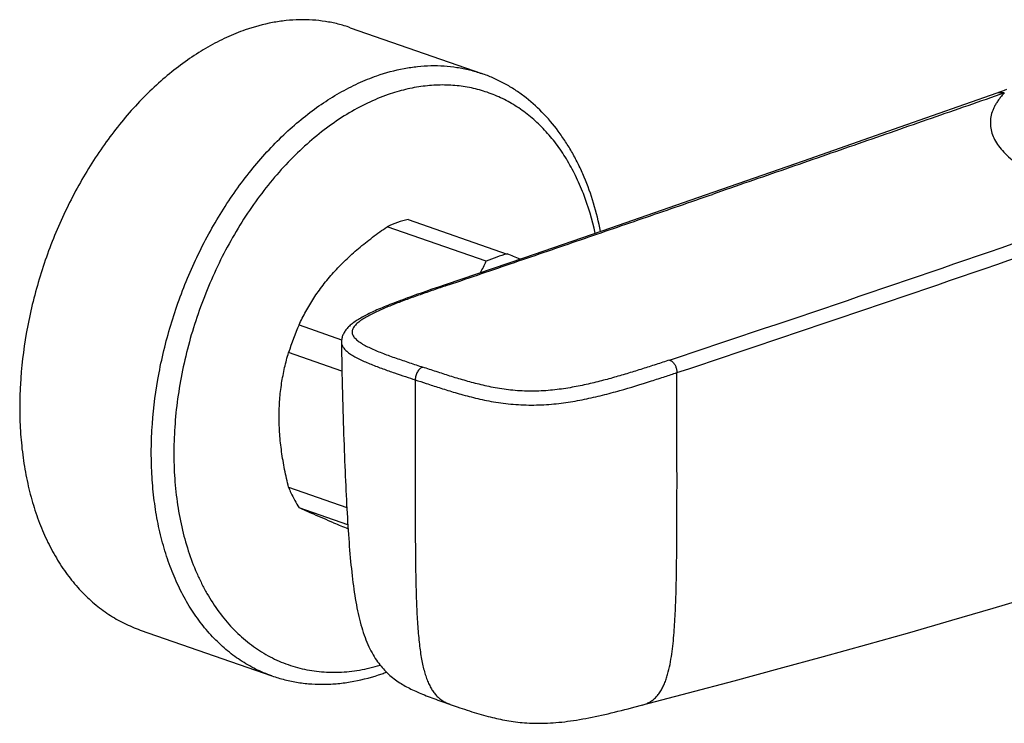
# Model space of a CAD drawing. Header units: millimetres. Extents: x 86 to 572, y -44 to 311.
# Tile 7 of 11: x 360 to 453, y 18 to 84. Entities that reach past the tile are written whole.
import ezdxf

# ---------------------------------------------------------------- set-up
doc = ezdxf.new("R2010")
doc.units = ezdxf.units.MM
doc.header["$LTSCALE"] = 30.734
doc.layers.get('0').update_dxf_attribs({"linetype": 'CONTINUOUS'})

msp = doc.modelspace()

# ---------------------------------------------------------------- linework, layer by layer
at = {"color": 7, "linetype": 'CONTINUOUS'}
for p, q in [((391.254, 83.5), (403.628, 79.187)), ((452.221, 77.393), (452.059, 77.331)), ((452.395, 77.46), (452.221, 77.393)), ((452.583, 77.531), (452.395, 77.46)), ((452.764, 77.599), (452.583, 77.531)), ((452.958, 77.67), (452.764, 77.599)), ((396.689, 65.461), (406.011, 62.212)), ((404.042, 61.526), (394.72, 64.775)), ((400.172, 59.313), (399.54, 59.098)), ((398.938, 58.892), (398.373, 58.697)), ((399.54, 59.098), (398.938, 58.892)), ((386.436, 55.548), (390.442, 54.151)), ((390.427, 53.952), (390.427, 53.913)), ((390.47, 51.195), (385.451, 52.944)), ((385.451, 40.265), (390.929, 38.356)), ((391.022, 36.749), (386.436, 38.348)), ((371.505, 26.844), (383.879, 22.53)), ((400.065, 20.055), (400.852, 19.78)), ((400.852, 19.78), (401.318, 19.618))]:
    msp.add_line(p, q, dxfattribs=at)
for points in [[(452.069, 77.325), (442.944, 74.139), (433.846, 70.959), (424.624, 67.743), (415.731, 64.656), (407.627, 61.862), (400.172, 59.313)], [(398.373, 58.697), (398.103, 58.603), (397.84, 58.511), (397.585, 58.422), (397.337, 58.334), (397.095, 58.247), (396.858, 58.163), (396.628, 58.079), (396.403, 57.997), (396.184, 57.916), (395.97, 57.836), (395.761, 57.758), (395.556, 57.68), (395.357, 57.603), (395.162, 57.527), (394.972, 57.452), (394.787, 57.378), (394.605, 57.305), (394.428, 57.232), (394.256, 57.16), (394.087, 57.089), (393.923, 57.018), (393.762, 56.947), (393.605, 56.878), (393.453, 56.808), (393.304, 56.739), (393.158, 56.67), (393.017, 56.601), (392.878, 56.533), (392.744, 56.464), (392.613, 56.396), (392.485, 56.327), (392.361, 56.259), (392.241, 56.191), (392.125, 56.123), (392.013, 56.054), (391.905, 55.986), (391.8, 55.918), (391.7, 55.85), (391.603, 55.781), (391.51, 55.713), (391.421, 55.644), (391.336, 55.575), (391.254, 55.505), (391.176, 55.435), (391.102, 55.364), (391.032, 55.292), (390.965, 55.22), (390.902, 55.147), (390.843, 55.072), (390.787, 54.997), (390.735, 54.92), (390.687, 54.842), (390.643, 54.764), (390.603, 54.684), (390.566, 54.603), (390.534, 54.522), (390.506, 54.441), (390.483, 54.359), (390.463, 54.276), (390.448, 54.195), (390.437, 54.113), (390.43, 54.032), (390.427, 53.952)], [(390.428, 53.915), (390.433, 53.496), (390.442, 52.846), (390.452, 52.207), (390.463, 51.578), (390.475, 50.958), (390.488, 50.348), (390.502, 49.748), (390.516, 49.158), (390.531, 48.576), (390.547, 48.004), (390.563, 47.441), (390.579, 46.887), (390.596, 46.341), (390.614, 45.804), (390.631, 45.275), (390.649, 44.754), (390.668, 44.241), (390.687, 43.735), (390.706, 43.238), (390.725, 42.748), (390.745, 42.266), (390.764, 41.791), (390.785, 41.323), (390.805, 40.862), (390.826, 40.407), (390.847, 39.96), (390.869, 39.52), (390.89, 39.086), (390.913, 38.658), (390.935, 38.237), (390.959, 37.822), (390.982, 37.413), (391.006, 37.011), (391.031, 36.614), (391.056, 36.223), (391.082, 35.838), (391.109, 35.458), (391.136, 35.084), (391.164, 34.716), (391.193, 34.353), (391.223, 33.995), (391.254, 33.642), (391.286, 33.295), (391.319, 32.952), (391.354, 32.615), (391.389, 32.282), (391.426, 31.955), (391.465, 31.632), (391.504, 31.314), (391.546, 31.001), (391.589, 30.692), (391.633, 30.389), (391.679, 30.089), (391.728, 29.795), (391.778, 29.505), (391.83, 29.22), (391.884, 28.939), (391.94, 28.663), (391.998, 28.391), (392.059, 28.123), (392.123, 27.86), (392.189, 27.601), (392.257, 27.346), (392.329, 27.095), (392.404, 26.849), (392.481, 26.607), (392.561, 26.371), (392.645, 26.14), (392.731, 25.914), (392.82, 25.694), (392.911, 25.481), (393.005, 25.273), (393.102, 25.072), (393.2, 24.877), (393.301, 24.69), (393.403, 24.51), (393.506, 24.337), (393.61, 24.172), (393.715, 24.013), (393.821, 23.86), (393.928, 23.714), (394.036, 23.573), (394.145, 23.437), (394.257, 23.305), (394.37, 23.177), (394.486, 23.053), (394.604, 22.931), (394.726, 22.811), (394.851, 22.694), (394.978, 22.58), (395.108, 22.47), (395.24, 22.363), (395.373, 22.259), (395.506, 22.16), (395.64, 22.064), (395.773, 21.973), (395.905, 21.886), (396.036, 21.804), (396.164, 21.726), (396.292, 21.65), (396.421, 21.577), (396.551, 21.505), (396.684, 21.435), (396.82, 21.364), (396.96, 21.294), (397.104, 21.224), (397.253, 21.154), (397.405, 21.084), (397.561, 21.014), (397.721, 20.944), (397.885, 20.875), (398.053, 20.805), (398.224, 20.736), (398.399, 20.666), (398.576, 20.598), (398.755, 20.529), (398.937, 20.461), (399.121, 20.393), (399.307, 20.325), (399.495, 20.257), (399.684, 20.189), (400.065, 20.055)], [(423.065, 20.928), (427.359, 22.07), (431.589, 23.21), (435.752, 24.348), (439.848, 25.486), (443.875, 26.623), (447.831, 27.76), (451.715, 28.897), (455.527, 30.033), (459.266, 31.17), (462.931, 32.307), (466.523, 33.445), (470.04, 34.582), (473.483, 35.719), (476.602, 36.772)], [(401.318, 19.618), (401.549, 19.539), (401.778, 19.461), (402.007, 19.384), (402.234, 19.309), (402.459, 19.235), (402.684, 19.163), (402.908, 19.093), (403.13, 19.025), (403.35, 18.959), (403.569, 18.895), (403.786, 18.834), (404, 18.775), (404.21, 18.719), (404.415, 18.666), (404.616, 18.617), (404.811, 18.57), (405.004, 18.526), (405.195, 18.484), (405.387, 18.443), (405.582, 18.405), (405.779, 18.367), (405.978, 18.332), (406.179, 18.298), (406.383, 18.266), (406.589, 18.236), (406.797, 18.208), (407.008, 18.182), (407.22, 18.159), (407.435, 18.138), (407.653, 18.12), (407.875, 18.104), (408.1, 18.091), (408.331, 18.081), (408.566, 18.073), (408.806, 18.069), (409.051, 18.068), (409.3, 18.071), (409.554, 18.077), (409.811, 18.086), (410.072, 18.1), (410.336, 18.117), (410.602, 18.137), (410.872, 18.162), (411.144, 18.189), (411.419, 18.221), (411.696, 18.256), (411.976, 18.294), (412.258, 18.335), (412.542, 18.379), (412.827, 18.427), (413.115, 18.477), (413.404, 18.53), (413.696, 18.586), (413.99, 18.644), (414.286, 18.705), (414.585, 18.769), (414.886, 18.835), (415.19, 18.903), (415.497, 18.974), (415.806, 19.047), (416.118, 19.122), (416.434, 19.199), (416.753, 19.279), (417.07, 19.359), (417.391, 19.441), (417.716, 19.525), (418.05, 19.611), (423.065, 20.928)]]:
    msp.add_lwpolyline(points, dxfattribs=at)
for centre, radius, start, end in [((399.2, 55.16), 10.607, 109.24334, 114.98584), ((398.854, 56.179), 9.532, 103.13088, 109.29687), ((408.223, 52.769), 9.699, 103.18406, 109.2437), ((207.399, -438.291), 538.47, 68.21602, 68.35569), ((384.384, 70.757), 21.717, 331.66989, 334.84587), ((408.596, 51.73), 10.803, 109.29532, 114.93386), ((408.406, 45.752), 24.055, 155.96902, 162.60249), ((473.014, 237.095), 216.814, 247.39861, 247.78682), ((387.752, 41.362), 19.732, 289.21829, 290.48481)]:
    msp.add_arc(centre, radius, start, end, dxfattribs=at)
at = {"color": 9, "linetype": 'CONTINUOUS'}
for centre, radius, start, end in [((-439.497, 2646.011), 2732.87, 288.359105, 289.148388), ((-441.715, 2653.253), 2741.789, 288.361466, 289.148323), ((400.314, 58.896), 0.441, 107.87662, 108.79375)]:
    msp.add_arc(centre, radius, start, end, dxfattribs=at)
at = {"color": 7, "linetype": 'CONTINUOUS'}
for points, knots in [([(391.254, 83.5), (390.875, 83.632), (390.103, 83.863), (388.914, 84.102), (387.697, 84.235), (386.458, 84.261), (385.2, 84.18), (383.486, 83.927), (382.214, 83.581), (381.379, 83.29)], [0, 0, 0, 0, 0.119638, 0.239833, 0.361123, 0.484019, 0.608988, 0.736445, 1, 1, 1, 1]), ([(381.379, 83.29), (380.782, 83.082), (379.587, 82.597), (377.838, 81.694), (376.114, 80.609), (374.428, 79.349), (372.789, 77.923), (371.21, 76.341), (369.701, 74.613), (367.779, 72.111), (365.62, 68.691), (363.48, 64.261), (361.825, 59.583), (360.7, 54.787), (360.226, 50.761), (360.142, 47.597), (360.226, 45.296), (360.455, 43.062), (360.828, 40.911), (361.342, 38.857), (361.995, 36.915), (362.781, 35.098), (363.696, 33.418), (364.734, 31.887), (365.887, 30.516), (367.149, 29.315), (368.51, 28.292), (369.962, 27.455), (370.985, 27.025), (371.505, 26.844)], [0, 0, 0, 0, 0.027473, 0.055926, 0.085386, 0.11585, 0.147288, 0.179651, 0.212864, 0.246841, 0.316625, 0.38808, 0.460137, 0.531685, 0.60165, 0.635746, 0.669096, 0.701608, 0.733208, 0.763839, 0.79347, 0.822093, 0.849729, 0.876431, 0.902283, 0.927403, 0.951942, 0.976075, 1, 1, 1, 1]), ([(414.798, 64.334), (414.622, 65.226), (414.195, 66.962), (413.451, 69.048), (412.74, 70.614), (412.156, 71.724), (411.518, 72.778), (410.605, 74.091), (409.335, 75.583), (407.885, 76.864), (406.642, 77.732), (405.674, 78.302), (404.67, 78.793), (403.978, 79.065), (403.628, 79.187)], [0, 0, 0, 0, 0.140177, 0.275225, 0.340871, 0.40529, 0.468533, 0.530666, 0.651872, 0.769784, 0.827851, 0.88548, 0.942815, 1, 1, 1, 1]), ([(452.766, 77.357), (450.477, 76.561), (445.901, 74.968), (439.037, 72.58), (432.174, 70.196), (427.597, 68.612), (425.309, 67.821)], [0, 0, 0, 0, 0.250107, 0.500125, 0.750084, 1, 1, 1, 1]), ([(452.77, 77.361), (452.682, 77.265), (452.554, 77.119), (452.391, 76.922), (452.239, 76.727), (452.065, 76.481), (451.884, 76.181), (451.735, 75.878), (451.581, 75.477), (451.462, 74.966), (451.443, 74.343), (451.545, 73.721), (451.771, 73.105), (452.121, 72.5), (452.593, 71.907), (453.18, 71.329), (453.879, 70.767), (454.686, 70.221), (455.598, 69.696), (456.428, 69.285), (457.141, 68.967), (457.709, 68.731), (458.3, 68.502), (458.704, 68.357), (458.909, 68.284)], [0, 0, 0, 0, 0.028972, 0.043157, 0.057094, 0.084137, 0.110113, 0.135098, 0.159255, 0.205789, 0.251307, 0.297331, 0.345353, 0.396749, 0.452601, 0.513582, 0.580098, 0.65234, 0.730447, 0.814456, 0.858695, 0.904395, 0.951523, 1, 1, 1, 1]), ([(452.767, 77.357), (452.708, 77.361), (452.589, 77.371), (452.412, 77.382), (452.236, 77.378), (452.12, 77.354), (452.066, 77.333)], [0, 0, 0, 0, 0.253345, 0.505526, 0.755078, 1, 1, 1, 1]), ([(400.49, 59.308), (402.559, 60.011), (406.697, 61.421), (411.867, 63.192), (416.003, 64.613), (420.142, 66.035), (423.245, 67.105), (425.314, 67.819)], [0, 0, 0, 0, 0.249822, 0.499733, 0.624743, 0.749809, 1, 1, 1, 1]), ([(389.688, 60.472), (390.046, 60.871), (390.802, 61.651), (392.027, 62.751), (393.338, 63.796), (394.253, 64.454), (394.72, 64.775)], [0, 0, 0, 0, 0.242295, 0.490767, 0.743827, 1, 1, 1, 1]), ([(386.436, 55.548), (386.635, 55.972), (387.067, 56.822), (387.816, 58.07), (388.687, 59.3), (389.341, 60.085), (389.688, 60.472)], [0, 0, 0, 0, 0.237424, 0.482731, 0.736842, 1, 1, 1, 1]), ([(384.561, 46.915), (384.561, 47.447), (384.601, 48.497), (384.779, 50.039), (385.062, 51.52), (385.313, 52.477), (385.451, 52.944)], [0, 0, 0, 0, 0.26124, 0.514834, 0.760857, 1, 1, 1, 1]), ([(385.451, 40.265), (385.316, 40.82), (385.068, 41.93), (384.784, 43.602), (384.604, 45.264), (384.561, 46.368), (384.561, 46.915)], [0, 0, 0, 0, 0.254769, 0.507251, 0.756147, 1, 1, 1, 1]), ([(385.451, 40.265), (385.52, 40.094), (385.803, 39.432), (386.146, 38.796), (386.436, 38.348)], [0, 0, 0, 0, 0.257085, 1, 1, 1, 1]), ([(389.688, 36.932), (389.064, 37.192), (387.975, 37.653), (386.895, 38.135), (386.436, 38.348)], [0, 0, 0, 0, 0.571564, 1, 1, 1, 1]), ([(383.879, 22.53), (384.281, 22.39), (385.1, 22.146), (386.36, 21.892), (387.645, 21.751), (388.951, 21.723), (390.271, 21.807), (392.058, 22.069), (393.381, 22.428), (394.248, 22.73)], [0, 0, 0, 0, 0.120899, 0.242212, 0.364346, 0.487693, 0.612626, 0.739486, 1, 1, 1, 1])]:
    msp.add_open_spline(points, degree=3, knots=knots, dxfattribs=at)
at = {"color": 9, "linetype": 'CONTINUOUS'}
for points, knots in [([(393.754, 78.977), (394.589, 79.268), (395.86, 79.614), (397.574, 79.866), (398.832, 79.947), (400.071, 79.921), (401.288, 79.788), (402.477, 79.549), (403.249, 79.319), (403.628, 79.187)], [0, 0, 0, 0, 0.263555, 0.391012, 0.515981, 0.638877, 0.760167, 0.880362, 1, 1, 1, 1]), ([(383.879, 22.53), (383.359, 22.712), (382.336, 23.142), (380.885, 23.979), (379.523, 25.002), (378.261, 26.203), (377.108, 27.574), (376.07, 29.105), (375.155, 30.785), (374.369, 32.602), (373.717, 34.544), (373.202, 36.597), (372.829, 38.748), (372.6, 40.982), (372.517, 43.284), (372.6, 46.448), (373.075, 50.473), (374.2, 55.27), (375.854, 59.947), (377.994, 64.378), (380.154, 67.797), (382.075, 70.3), (383.584, 72.027), (385.163, 73.609), (386.802, 75.035), (388.489, 76.295), (390.212, 77.381), (391.961, 78.284), (393.157, 78.769), (393.754, 78.977)], [0, 0, 0, 0, 0.023925, 0.048058, 0.072597, 0.097717, 0.123569, 0.150271, 0.177907, 0.20653, 0.236161, 0.266792, 0.298392, 0.330904, 0.364254, 0.39835, 0.468315, 0.539863, 0.61192, 0.683375, 0.753159, 0.787136, 0.820349, 0.852712, 0.88415, 0.914614, 0.944074, 0.972527, 1, 1, 1, 1]), ([(414.287, 64.158), (414.013, 65.426), (413.474, 67.274), (412.473, 69.578), (411.615, 71.151), (410.644, 72.586), (409.566, 73.874), (408.388, 75.005), (407.117, 75.972), (405.763, 76.768), (404.334, 77.386), (402.84, 77.822), (401.293, 78.073), (399.703, 78.139), (398.081, 78.017), (396.439, 77.711), (395.355, 77.39), (394.814, 77.201)], [0, 0, 0, 0, 0.144365, 0.213031, 0.279363, 0.343481, 0.405585, 0.465947, 0.524914, 0.582895, 0.64035, 0.697761, 0.755617, 0.81438, 0.874472, 0.936249, 1, 1, 1, 1]), ([(394.814, 77.201), (394.15, 76.97), (392.819, 76.417), (390.884, 75.361), (388.987, 74.073), (387.146, 72.564), (385.377, 70.848), (383.696, 68.943), (382.121, 66.865), (380.664, 64.634), (379.339, 62.271), (378.16, 59.798), (377.136, 57.238), (376.278, 54.614), (375.593, 51.952), (375.088, 49.276), (374.767, 46.612), (374.634, 43.983), (374.69, 41.415), (374.935, 38.931), (375.365, 36.555), (375.979, 34.309), (376.644, 32.544), (377.264, 31.22), (377.926, 29.983), (378.853, 28.549), (380.128, 27.017), (381.543, 25.704), (383.087, 24.626), (384.743, 23.792), (386.495, 23.212), (388.326, 22.892), (390.217, 22.835), (392.149, 23.039), (393.428, 23.343), (394.067, 23.534)], [0, 0, 0, 0, 0.028387, 0.057963, 0.088752, 0.120736, 0.153854, 0.188013, 0.223087, 0.258931, 0.295379, 0.33225, 0.369355, 0.406499, 0.443487, 0.480127, 0.516234, 0.551636, 0.586178, 0.619726, 0.652174, 0.683448, 0.71351, 0.728093, 0.742379, 0.770091, 0.796765, 0.822566, 0.847707, 0.872448, 0.897073, 0.921877, 0.94714, 0.973113, 1, 1, 1, 1]), ([(400.49, 59.308), (400.069, 59.163), (399.438, 58.948), (398.598, 58.66), (397.769, 58.371), (396.75, 58.007), (395.749, 57.63), (394.972, 57.321), (394.41, 57.086), (393.87, 56.847), (393.355, 56.602), (392.874, 56.351), (392.502, 56.131), (392.23, 55.949), (392.046, 55.814), (391.88, 55.675), (391.735, 55.535), (391.615, 55.391), (391.52, 55.245), (391.455, 55.096), (391.422, 54.946), (391.424, 54.794), (391.461, 54.643), (391.533, 54.495), (391.636, 54.351), (391.768, 54.211), (391.926, 54.073), (392.106, 53.939), (392.38, 53.76), (392.764, 53.547), (393.264, 53.307), (393.803, 53.074), (394.371, 52.849), (394.961, 52.628), (395.567, 52.413), (396.185, 52.2), (396.811, 51.989), (397.441, 51.779), (397.862, 51.639), (398.072, 51.568)], [0, 0, 0, 0, 0.074331, 0.111377, 0.148204, 0.221005, 0.292119, 0.326806, 0.360742, 0.39374, 0.425557, 0.455884, 0.484342, 0.497737, 0.510486, 0.522514, 0.533755, 0.544168, 0.553773, 0.562687, 0.571117, 0.579373, 0.587827, 0.59683, 0.60663, 0.617338, 0.628969, 0.641486, 0.654825, 0.683629, 0.714717, 0.74752, 0.781642, 0.81678, 0.852679, 0.889123, 0.925932, 0.962947, 1, 1, 1, 1]), ([(400.179, 59.315), (400.227, 59.331), (400.334, 59.345), (400.438, 59.325), (400.49, 59.308)], [0, 0, 0, 0, 0.484856, 1, 1, 1, 1]), ([(390.427, 53.913), (390.428, 53.864), (390.439, 53.766), (390.484, 53.621), (390.557, 53.477), (390.693, 53.281), (390.876, 53.098), (391.09, 52.926), (391.345, 52.746), (391.706, 52.53), (392.18, 52.287), (392.691, 52.054), (393.224, 51.832), (393.769, 51.619), (394.5, 51.349), (395.397, 51.036), (396.412, 50.694), (397.062, 50.479), (397.365, 50.379)], [0, 0, 0, 0, 0.018077, 0.036802, 0.05667, 0.078022, 0.125868, 0.152541, 0.180975, 0.242648, 0.309622, 0.380142, 0.452472, 0.525686, 0.599082, 0.743966, 0.880801, 1, 1, 1, 1]), ([(421.281, 52.241), (421.069, 52.171), (420.646, 52.031), (419.796, 51.752), (418.725, 51.405), (417.42, 50.998), (416.082, 50.604), (414.695, 50.23), (413.242, 49.883), (411.699, 49.584), (410.048, 49.363), (408.608, 49.291), (407.428, 49.318), (406.281, 49.404), (405.176, 49.564), (404.121, 49.777), (403.145, 50.004), (401.983, 50.317), (400.644, 50.726), (399.562, 51.078), (398.709, 51.359), (398.284, 51.499), (398.072, 51.568)], [0, 0, 0, 0, 0.027975, 0.055983, 0.112315, 0.16939, 0.227633, 0.287524, 0.34974, 0.415215, 0.484884, 0.558661, 0.596108, 0.632984, 0.703104, 0.736158, 0.768041, 0.828983, 0.887205, 0.943864, 0.971931, 1, 1, 1, 1]), ([(421.281, 52.241), (421.33, 52.223), (421.428, 52.175), (421.584, 52.054), (421.739, 51.87), (421.872, 51.623), (421.958, 51.346), (421.979, 51.152), (421.978, 51.054)], [0, 0, 0, 0, 0.108689, 0.223106, 0.405874, 0.599546, 0.799151, 1, 1, 1, 1]), ([(398.072, 51.568), (398.023, 51.552), (397.926, 51.507), (397.793, 51.406), (397.67, 51.276), (397.564, 51.122), (397.476, 50.948), (397.391, 50.703), (397.363, 50.507), (397.365, 50.379)], [0, 0, 0, 0, 0.104665, 0.21818, 0.340105, 0.468824, 0.602025, 0.736989, 1, 1, 1, 1]), ([(397.365, 50.379), (397.707, 50.265), (398.453, 50.017), (399.645, 49.628), (400.736, 49.288), (401.677, 49.016), (402.717, 48.735), (403.814, 48.479), (404.968, 48.27), (405.885, 48.141), (406.83, 48.05), (407.793, 48.002), (408.755, 48.003), (409.702, 48.045), (410.624, 48.126), (411.815, 48.277), (413.27, 48.534), (414.967, 48.923), (417.074, 49.488), (419.031, 50.09), (420.811, 50.668), (421.608, 50.932), (421.978, 51.054)], [0, 0, 0, 0, 0.042787, 0.093148, 0.148563, 0.17816, 0.209246, 0.276137, 0.311579, 0.348194, 0.385855, 0.424077, 0.46229, 0.499863, 0.536324, 0.571961, 0.642118, 0.711253, 0.778246, 0.900568, 0.953805, 1, 1, 1, 1]), ([(418.726, 19.788), (418.847, 19.82), (419.085, 19.897), (419.425, 20.061), (419.742, 20.276), (420.032, 20.541), (420.292, 20.853), (420.521, 21.206), (420.72, 21.593), (420.893, 22.008), (421.041, 22.446), (421.213, 23.057), (421.382, 23.853), (421.532, 24.834), (421.645, 25.838), (421.731, 26.857), (421.818, 28.233), (421.888, 29.967), (421.936, 32.059), (421.962, 34.161), (421.976, 36.268), (421.982, 38.378), (421.984, 40.49), (421.983, 42.602), (421.982, 44.716), (421.981, 46.829), (421.981, 48.942), (421.979, 50.35), (421.979, 51.054)], [0, 0, 0, 0, 0.011537, 0.023116, 0.034868, 0.046935, 0.059427, 0.072397, 0.085846, 0.099736, 0.114014, 0.128621, 0.158604, 0.189342, 0.220596, 0.252213, 0.284089, 0.348365, 0.413079, 0.478046, 0.543159, 0.608359, 0.673609, 0.738886, 0.804174, 0.869459, 0.934736, 1, 1, 1, 1]), ([(397.365, 50.379), (397.364, 49.123), (397.363, 46.7), (397.361, 43.198), (397.359, 39.959), (397.362, 36.986), (397.376, 34.276), (397.408, 31.826), (397.465, 29.631), (397.543, 27.959), (397.63, 26.745), (397.705, 25.923), (397.793, 25.16), (397.896, 24.453), (398.013, 23.801), (398.148, 23.204), (398.3, 22.659), (398.471, 22.164), (398.662, 21.719), (398.874, 21.322), (399.108, 20.97), (399.365, 20.663), (399.645, 20.399), (399.949, 20.177), (400.278, 19.994), (400.51, 19.899), (400.629, 19.857)], [0, 0, 0, 0, 0.119269, 0.230225, 0.332786, 0.426942, 0.512736, 0.590266, 0.659721, 0.721329, 0.749274, 0.775375, 0.799691, 0.822283, 0.84322, 0.862581, 0.88046, 0.89697, 0.912243, 0.926432, 0.939715, 0.952291, 0.964381, 0.976213, 0.988016, 1, 1, 1, 1])]:
    msp.add_open_spline(points, degree=3, knots=knots, dxfattribs=at)

doc.saveas('drawing.dxf')
